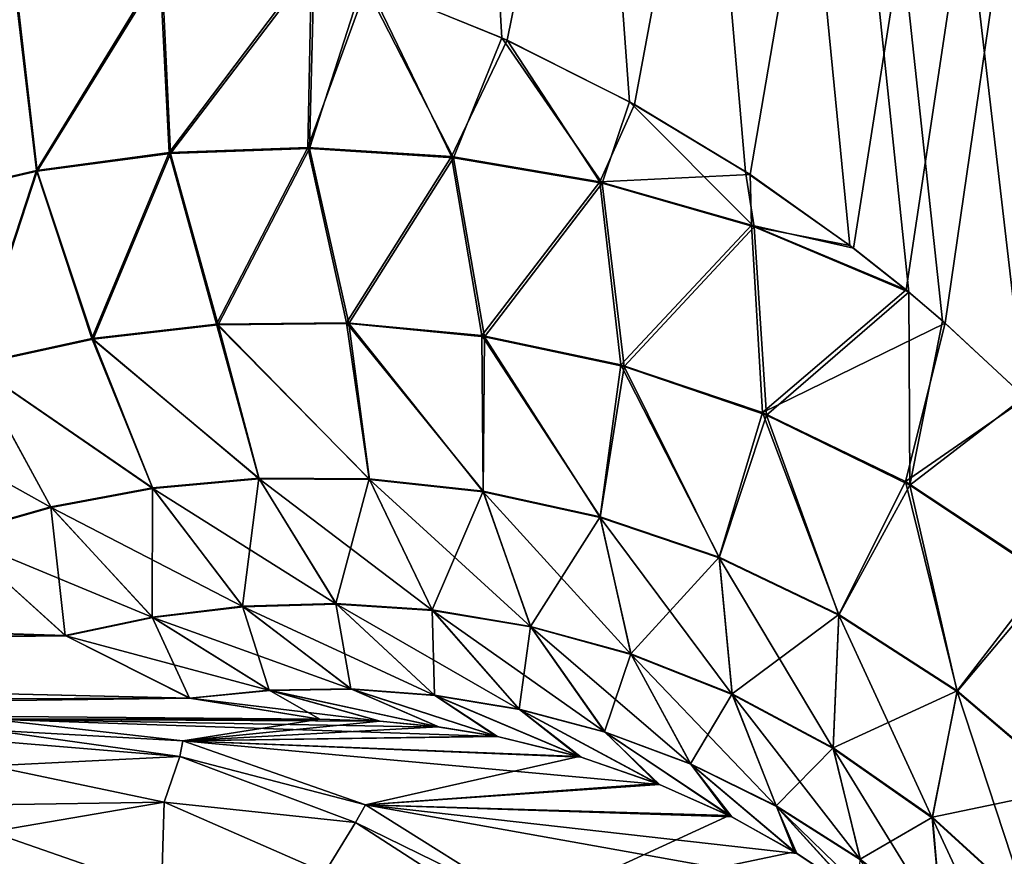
# Model space of a CAD drawing. Header units: millimetres. Extents: x -272 to -228, y -64 to 39.
# Tile 91 of 245: x -261.896 to -261.325, y -4.079 to -3.595. Entities that reach past the tile are written whole.
import ezdxf

# ---------------------------------------------------------------- set-up
doc = ezdxf.new("R2010")
doc.units = ezdxf.units.MM
doc.header["$LTSCALE"] = 26.699852
for name, color, linetype in [('104', 7, 'CONTINUOUS'), ('133', 7, 'CONTINUOUS'), ('134', 7, 'CONTINUOUS'), ('146', 7, 'CONTINUOUS'), ('148', 7, 'CONTINUOUS'), ('149', 7, 'CONTINUOUS'), ('150', 7, 'CONTINUOUS'), ('152', 7, 'CONTINUOUS'), ('186', 7, 'CONTINUOUS'), ('198', 7, 'CONTINUOUS'), ('202', 7, 'CONTINUOUS')]:
    doc.layers.add(name, color=color, linetype=linetype)

msp = doc.modelspace()

# ---------------------------------------------------------------- linework, layer by layer
at = {"layer": '104', "color": 31, "linetype": 'Continuous', "true_color": 0xffba99}
for points in [[(-261.72171, -4, 12.41651), (-262.73047, -4, 11.37996), (-261.91226, -4, 1.5), (-261.72171, -4, 12.41651)], [(-261.72171, -4, -12.41651), (-261.91226, -4, -1.5), (-262.72758, -4, -11.38319), (-261.72171, -4, -12.41651)]]:
    msp.add_3dface(points, dxfattribs=at)
at = {"layer": '133', "color": 31, "linetype": 'Continuous', "true_color": 0xffba99}
for points in [[(-261.04259, -4.30243, 13.65524), (-261.03915, -4.31875, 13.65765), (-261.89557, 1.18245, 13.04881), (-261.04259, -4.30243, 13.65524)], [(-261.89557, 1.18245, 13.04881), (-261.03915, -4.31875, 13.65765), (-260.64083, 1.18245, 14.09074), (-261.89557, 1.18245, 13.04881)], [(-261.06255, -4.22642, 13.64078), (-261.04259, -4.30243, 13.65524), (-261.89557, 1.18245, 13.04881), (-261.06255, -4.22642, 13.64078)], [(-261.09423, -4.13847, 13.61701), (-261.06255, -4.22642, 13.64078), (-261.89557, 1.18245, 13.04881), (-261.09423, -4.13847, 13.61701)], [(-261.1325, -4.05709, 13.58757), (-261.09423, -4.13847, 13.61701), (-261.89557, 1.18245, 13.04881), (-261.1325, -4.05709, 13.58757)], [(-261.17809, -3.9795, 13.55185), (-261.1325, -4.05709, 13.58757), (-261.89557, 1.18245, 13.04881), (-261.17809, -3.9795, 13.55185)], [(-261.23641, -3.89905, 13.50536), (-261.17809, -3.9795, 13.55185), (-261.89557, 1.18245, 13.04881), (-261.23641, -3.89905, 13.50536)], [(-261.31365, -3.81328, 13.44267), (-261.23641, -3.89905, 13.50536), (-261.89557, 1.18245, 13.04881), (-261.31365, -3.81328, 13.44267)], [(-261.36101, -3.76934, 13.40368), (-261.31365, -3.81328, 13.44267), (-261.89557, 1.18245, 13.04881), (-261.36101, -3.76934, 13.40368)], [(-261.38054, -3.75268, 13.38749), (-261.36101, -3.76934, 13.40368), (-261.89557, 1.18245, 13.04881), (-261.38054, -3.75268, 13.38749)], [(-261.41472, -3.72562, 13.35897), (-261.38054, -3.75268, 13.38749), (-261.89557, 1.18245, 13.04881), (-261.41472, -3.72562, 13.35897)], [(-261.47511, -3.68292, 13.30812), (-261.41472, -3.72562, 13.35897), (-261.89557, 1.18245, 13.04881), (-261.47511, -3.68292, 13.30812)], [(-261.54233, -3.64249, 13.2508), (-261.47511, -3.68292, 13.30812), (-261.89557, 1.18245, 13.04881), (-261.54233, -3.64249, 13.2508)], [(-261.61629, -3.60542, 13.18687), (-261.54233, -3.64249, 13.2508), (-261.89557, 1.18245, 13.04881), (-261.61629, -3.60542, 13.18687)], [(-261.69668, -3.57275, 13.11638), (-261.61629, -3.60542, 13.18687), (-261.89557, 1.18245, 13.04881), (-261.69668, -3.57275, 13.11638)]]:
    msp.add_3dface(points, dxfattribs=at)
at = {"layer": '134', "color": 31, "linetype": 'Continuous', "true_color": 0xffba99}
for points in [[(-261.69392, -3.57375, -13.11882), (-260.64083, 1.18245, -14.09074), (-261.6133, -3.60679, -13.18947), (-261.69392, -3.57375, -13.11882)], [(-261.6133, -3.60679, -13.18947), (-260.64083, 1.18245, -14.09074), (-261.53942, -3.6441, -13.25329), (-261.6133, -3.60679, -13.18947)], [(-261.53942, -3.6441, -13.25329), (-260.64083, 1.18245, -14.09074), (-261.47255, -3.6846, -13.31029), (-261.53942, -3.6441, -13.25329)], [(-261.47255, -3.6846, -13.31029), (-260.64083, 1.18245, -14.09074), (-261.41268, -3.72718, -13.36068), (-261.47255, -3.6846, -13.31029)], [(-261.41268, -3.72718, -13.36068), (-260.64083, 1.18245, -14.09074), (-261.38219, -3.7513, -13.38611), (-261.41268, -3.72718, -13.36068)], [(-261.38219, -3.7513, -13.38611), (-260.64083, 1.18245, -14.09074), (-261.35954, -3.77062, -13.40489), (-261.38219, -3.7513, -13.38611)], [(-261.35954, -3.77062, -13.40489), (-260.64083, 1.18245, -14.09074), (-261.31278, -3.81414, -13.44339), (-261.35954, -3.77062, -13.40489)]]:
    msp.add_3dface(points, dxfattribs=at)
at = {"layer": '146', "color": 31, "linetype": 'Continuous', "true_color": 0xffba99}
for points in [[(-261.86882, -3.95175, 12.57234), (-261.93352, -3.89344, 12.64088), (-262.93554, -3.91754, 11.56327), (-261.86882, -3.95175, 12.57234)], [(-262.87162, -3.96277, 11.50613), (-261.86882, -3.95175, 12.57234), (-262.93554, -3.91754, 11.56327), (-262.87162, -3.96277, 11.50613)], [(-261.79688, -3.98786, 12.49614), (-261.86882, -3.95175, 12.57234), (-262.87162, -3.96277, 11.50613), (-261.79688, -3.98786, 12.49614)], [(-262.8024, -3.9906, 11.44425), (-261.79688, -3.98786, 12.49614), (-262.87162, -3.96277, 11.50613), (-262.8024, -3.9906, 11.44425)], [(-262.73047, -4, 11.37996), (-261.79688, -3.98786, 12.49614), (-262.8024, -3.9906, 11.44425), (-262.73047, -4, 11.37996)], [(-262.73047, -4, 11.37996), (-261.72171, -4, 12.41651), (-261.79688, -3.98786, 12.49614), (-262.73047, -4, 11.37996)]]:
    msp.add_3dface(points, dxfattribs=at)
at = {"layer": '148', "color": 31, "linetype": 'Continuous', "true_color": 0xffba99}
for points in [[(-261.86916, -3.95151, -12.5727), (-262.9326, -3.91754, -11.56656), (-261.93382, -3.8931, -12.6412), (-261.86916, -3.95151, -12.5727)], [(-262.8687, -3.96277, -11.5094), (-262.9326, -3.91754, -11.56656), (-261.86916, -3.95151, -12.5727), (-262.8687, -3.96277, -11.5094)], [(-261.79725, -3.98774, -12.49653), (-262.8687, -3.96277, -11.5094), (-261.86916, -3.95151, -12.5727), (-261.79725, -3.98774, -12.49653)], [(-262.79949, -3.9906, -11.44751), (-262.8687, -3.96277, -11.5094), (-261.79725, -3.98774, -12.49653), (-262.79949, -3.9906, -11.44751)], [(-261.72171, -4, -12.41651), (-262.79949, -3.9906, -11.44751), (-261.79725, -3.98774, -12.49653), (-261.72171, -4, -12.41651)], [(-261.72171, -4, -12.41651), (-262.72758, -4, -11.38319), (-262.79949, -3.9906, -11.44751), (-261.72171, -4, -12.41651)]]:
    msp.add_3dface(points, dxfattribs=at)
at = {"layer": '149', "color": 31, "linetype": 'Continuous', "true_color": 0xffba99}
for points in [[(-261.91226, -4, -1.5), (-261.72171, -4, -12.41651), (-261.6868, -4.00114, -12.48162), (-261.91226, -4, -1.5)], [(-261.80102, -4.01253, -1.49806), (-261.91226, -4, -1.5), (-261.61887, -4.01, -12.60573), (-261.80102, -4.01253, -1.49806)], [(-261.61887, -4.01, -12.60573), (-261.91226, -4, -1.5), (-261.65249, -4.0045, -12.54463), (-261.61887, -4.01, -12.60573)], [(-261.65249, -4.0045, -12.54463), (-261.91226, -4, -1.5), (-261.6868, -4.00114, -12.48162), (-261.65249, -4.0045, -12.54463)], [(-261.57041, -4.02193, -12.69249), (-261.80102, -4.01253, -1.49806), (-261.61887, -4.01, -12.60573), (-261.57041, -4.02193, -12.69249)], [(-261.69535, -4.04951, -1.49621), (-261.80102, -4.01253, -1.49806), (-261.52497, -4.03771, -12.77253), (-261.69535, -4.04951, -1.49621)], [(-261.52497, -4.03771, -12.77253), (-261.80102, -4.01253, -1.49806), (-261.57041, -4.02193, -12.69249), (-261.52497, -4.03771, -12.77253)], [(-261.48317, -4.05657, -12.84496), (-261.69535, -4.04951, -1.49621), (-261.52497, -4.03771, -12.77253), (-261.48317, -4.05657, -12.84496)], [(-261.60056, -4.10908, -1.49456), (-261.69535, -4.04951, -1.49621), (-261.41171, -4.10027, -12.96616), (-261.60056, -4.10908, -1.49456)], [(-261.41171, -4.10027, -12.96616), (-261.69535, -4.04951, -1.49621), (-261.44541, -4.07767, -12.90941), (-261.41171, -4.10027, -12.96616)], [(-261.44541, -4.07767, -12.90941), (-261.69535, -4.04951, -1.49621), (-261.48317, -4.05657, -12.84496), (-261.44541, -4.07767, -12.90941)]]:
    msp.add_3dface(points, dxfattribs=at)
at = {"layer": '150', "color": 31, "linetype": 'Continuous', "true_color": 0xffba99}
for points in [[(-261.72171, -4, 12.41651), (-261.91226, -4, 1.5), (-261.80102, -4.01253, 1.49806), (-261.72171, -4, 12.41651)], [(-261.72171, -4, 12.41651), (-261.80102, -4.01253, 1.49806), (-261.68705, -4.00112, 12.48115), (-261.72171, -4, 12.41651)], [(-261.68705, -4.00112, 12.48115), (-261.80102, -4.01253, 1.49806), (-261.653, -4.00444, 12.5437), (-261.68705, -4.00112, 12.48115)], [(-261.653, -4.00444, 12.5437), (-261.80102, -4.01253, 1.49806), (-261.61966, -4.00985, 12.60431), (-261.653, -4.00444, 12.5437)], [(-261.61966, -4.00985, 12.60431), (-261.80102, -4.01253, 1.49806), (-261.57158, -4.02158, 12.69042), (-261.61966, -4.00985, 12.60431)], [(-261.80102, -4.01253, 1.49806), (-261.69535, -4.04951, 1.49621), (-261.57158, -4.02158, 12.69042), (-261.80102, -4.01253, 1.49806)], [(-261.57158, -4.02158, 12.69042), (-261.69535, -4.04951, 1.49621), (-261.52638, -4.03715, 12.77005), (-261.57158, -4.02158, 12.69042)], [(-261.52638, -4.03715, 12.77005), (-261.69535, -4.04951, 1.49621), (-261.48464, -4.05583, 12.84242), (-261.52638, -4.03715, 12.77005)], [(-261.69535, -4.04951, 1.49621), (-261.60056, -4.10908, 1.49456), (-261.48464, -4.05583, 12.84242), (-261.69535, -4.04951, 1.49621)], [(-261.48464, -4.05583, 12.84242), (-261.60056, -4.10908, 1.49456), (-261.44677, -4.07684, 12.9071), (-261.48464, -4.05583, 12.84242)], [(-261.44677, -4.07684, 12.9071), (-261.60056, -4.10908, 1.49456), (-261.41284, -4.09945, 12.96428), (-261.44677, -4.07684, 12.9071)]]:
    msp.add_3dface(points, dxfattribs=at)
at = {"layer": '152', "color": 31, "linetype": 'Continuous', "true_color": 0xffba99}
for points in [[(-261.72492, -3.56305, 13.09137), (-261.81321, -3.56569, 13.01068), (-261.80823, -3.67234, 12.98877), (-261.72492, -3.56305, 13.09137)], [(-261.72777, -3.66943, 13.07069), (-261.72492, -3.56305, 13.09137), (-261.80823, -3.67234, 12.98877), (-261.72777, -3.66943, 13.07069)], [(-261.69668, -3.57275, 13.11638), (-261.72492, -3.56305, 13.09137), (-261.72777, -3.66943, 13.07069), (-261.69668, -3.57275, 13.11638)], [(-261.81321, -3.56569, 13.01068), (-261.89755, -3.57643, 12.93025), (-261.8854, -3.68266, 12.90652), (-261.81321, -3.56569, 13.01068)], [(-261.80823, -3.67234, 12.98877), (-261.81321, -3.56569, 13.01068), (-261.8854, -3.68266, 12.90652), (-261.80823, -3.67234, 12.98877)], [(-261.64431, -3.67482, 13.15194), (-261.69668, -3.57275, 13.11638), (-261.72777, -3.66943, 13.07069), (-261.64431, -3.67482, 13.15194)], [(-261.61629, -3.60542, 13.18687), (-261.69668, -3.57275, 13.11638), (-261.64431, -3.67482, 13.15194), (-261.61629, -3.60542, 13.18687)], [(-261.8854, -3.68266, 12.90652), (-261.89755, -3.57643, 12.93025), (-261.95906, -3.69963, 12.82419), (-261.8854, -3.68266, 12.90652)], [(-261.55826, -3.68956, 13.23211), (-261.61629, -3.60542, 13.18687), (-261.64431, -3.67482, 13.15194), (-261.55826, -3.68956, 13.23211)], [(-261.54233, -3.64249, 13.2508), (-261.61629, -3.60542, 13.18687), (-261.55826, -3.68956, 13.23211), (-261.54233, -3.64249, 13.2508)], [(-261.47023, -3.71487, 13.3107), (-261.54233, -3.64249, 13.2508), (-261.55826, -3.68956, 13.23211), (-261.47023, -3.71487, 13.3107)], [(-261.47511, -3.68292, 13.30812), (-261.54233, -3.64249, 13.2508), (-261.47023, -3.71487, 13.3107), (-261.47511, -3.68292, 13.30812)], [(-261.80823, -3.67234, 12.98877), (-261.8854, -3.68266, 12.90652), (-261.85309, -3.77994, 12.8722), (-261.80823, -3.67234, 12.98877)], [(-261.78055, -3.77168, 12.95886), (-261.80823, -3.67234, 12.98877), (-261.85309, -3.77994, 12.8722), (-261.78055, -3.77168, 12.95886)], [(-261.72777, -3.66943, 13.07069), (-261.80823, -3.67234, 12.98877), (-261.78055, -3.77168, 12.95886), (-261.72777, -3.66943, 13.07069)], [(-261.70484, -3.77089, 13.04491), (-261.72777, -3.66943, 13.07069), (-261.78055, -3.77168, 12.95886), (-261.70484, -3.77089, 13.04491)], [(-261.64431, -3.67482, 13.15194), (-261.72777, -3.66943, 13.07069), (-261.70484, -3.77089, 13.04491), (-261.64431, -3.67482, 13.15194)], [(-261.62632, -3.77852, 13.12994), (-261.64431, -3.67482, 13.15194), (-261.70484, -3.77089, 13.04491), (-261.62632, -3.77852, 13.12994)], [(-261.55826, -3.68956, 13.23211), (-261.64431, -3.67482, 13.15194), (-261.62632, -3.77852, 13.12994), (-261.55826, -3.68956, 13.23211)], [(-261.8854, -3.68266, 12.90652), (-261.95906, -3.69963, 12.82419), (-261.92225, -3.79487, 12.78527), (-261.8854, -3.68266, 12.90652)], [(-261.85309, -3.77994, 12.8722), (-261.8854, -3.68266, 12.90652), (-261.92225, -3.79487, 12.78527), (-261.85309, -3.77994, 12.8722)], [(-261.41472, -3.72562, 13.35897), (-261.47511, -3.68292, 13.30812), (-261.47023, -3.71487, 13.3107), (-261.41472, -3.72562, 13.35897)], [(-261.54545, -3.79572, 13.21343), (-261.55826, -3.68956, 13.23211), (-261.62632, -3.77852, 13.12994), (-261.54545, -3.79572, 13.21343)], [(-261.47023, -3.71487, 13.3107), (-261.55826, -3.68956, 13.23211), (-261.54545, -3.79572, 13.21343), (-261.47023, -3.71487, 13.3107)], [(-261.46296, -3.82384, 13.2947), (-261.47023, -3.71487, 13.3107), (-261.54545, -3.79572, 13.21343), (-261.46296, -3.82384, 13.2947)], [(-261.38054, -3.75268, 13.38749), (-261.41472, -3.72562, 13.35897), (-261.47023, -3.71487, 13.3107), (-261.38054, -3.75268, 13.38749)], [(-261.38054, -3.75268, 13.38749), (-261.47023, -3.71487, 13.3107), (-261.46296, -3.82384, 13.2947), (-261.38054, -3.75268, 13.38749)], [(-261.37993, -3.86442, 13.37284), (-261.38054, -3.75268, 13.38749), (-261.46296, -3.82384, 13.2947), (-261.37993, -3.86442, 13.37284)], [(-261.36101, -3.76934, 13.40368), (-261.38054, -3.75268, 13.38749), (-261.37993, -3.86442, 13.37284), (-261.36101, -3.76934, 13.40368)], [(-261.31365, -3.81328, 13.44267), (-261.36101, -3.76934, 13.40368), (-261.37993, -3.86442, 13.37284), (-261.31365, -3.81328, 13.44267)], [(-261.78055, -3.77168, 12.95886), (-261.85309, -3.77994, 12.8722), (-261.75688, -3.86076, 12.89198), (-261.78055, -3.77168, 12.95886)], [(-261.70484, -3.77089, 13.04491), (-261.78055, -3.77168, 12.95886), (-261.69302, -3.8612, 12.97461), (-261.70484, -3.77089, 13.04491)], [(-261.69302, -3.8612, 12.97461), (-261.78055, -3.77168, 12.95886), (-261.75688, -3.86076, 12.89198), (-261.69302, -3.8612, 12.97461)], [(-261.62632, -3.77852, 13.12994), (-261.70484, -3.77089, 13.04491), (-261.62706, -3.8684, 13.05612), (-261.62632, -3.77852, 13.12994)], [(-261.62706, -3.8684, 13.05612), (-261.70484, -3.77089, 13.04491), (-261.69302, -3.8612, 12.97461), (-261.62706, -3.8684, 13.05612)], [(-261.85309, -3.77994, 12.8722), (-261.92225, -3.79487, 12.78527), (-261.81837, -3.86637, 12.80861), (-261.85309, -3.77994, 12.8722)], [(-261.75688, -3.86076, 12.89198), (-261.85309, -3.77994, 12.8722), (-261.81837, -3.86637, 12.80861), (-261.75688, -3.86076, 12.89198)], [(-261.55937, -3.8832, 13.13604), (-261.62632, -3.77852, 13.12994), (-261.62706, -3.8684, 13.05612), (-261.55937, -3.8832, 13.13604)], [(-261.54545, -3.79572, 13.21343), (-261.62632, -3.77852, 13.12994), (-261.55937, -3.8832, 13.13604), (-261.54545, -3.79572, 13.21343)], [(-261.92225, -3.79487, 12.78527), (-261.98782, -3.8158, 12.6984), (-261.87731, -3.87743, 12.72481), (-261.92225, -3.79487, 12.78527)], [(-261.81837, -3.86637, 12.80861), (-261.92225, -3.79487, 12.78527), (-261.87731, -3.87743, 12.72481), (-261.81837, -3.86637, 12.80861)], [(-261.49048, -3.9066, 13.21378), (-261.54545, -3.79572, 13.21343), (-261.55937, -3.8832, 13.13604), (-261.49048, -3.9066, 13.21378)], [(-261.46296, -3.82384, 13.2947), (-261.54545, -3.79572, 13.21343), (-261.49048, -3.9066, 13.21378), (-261.46296, -3.82384, 13.2947)], [(-261.29797, -3.91917, 13.44661), (-261.31365, -3.81328, 13.44267), (-261.37993, -3.86442, 13.37284), (-261.29797, -3.91917, 13.44661)], [(-261.98782, -3.8158, 12.6984), (-261.93352, -3.89344, 12.64088), (-261.87731, -3.87743, 12.72481), (-261.98782, -3.8158, 12.6984)], [(-261.4212, -3.93974, 13.28856), (-261.46296, -3.82384, 13.2947), (-261.49048, -3.9066, 13.21378), (-261.4212, -3.93974, 13.28856)], [(-261.37993, -3.86442, 13.37284), (-261.46296, -3.82384, 13.2947), (-261.4212, -3.93974, 13.28856), (-261.37993, -3.86442, 13.37284)], [(-261.81837, -3.86637, 12.80861), (-261.87731, -3.87743, 12.72481), (-261.76623, -3.93482, 12.73876), (-261.81837, -3.86637, 12.80861)], [(-261.75688, -3.86076, 12.89198), (-261.81837, -3.86637, 12.80861), (-261.71217, -3.93332, 12.82113), (-261.75688, -3.86076, 12.89198)], [(-261.81837, -3.86637, 12.80861), (-261.76623, -3.93482, 12.73876), (-261.71217, -3.93332, 12.82113), (-261.81837, -3.86637, 12.80861)], [(-261.69302, -3.8612, 12.97461), (-261.75688, -3.86076, 12.89198), (-261.65651, -3.93706, 12.90252), (-261.69302, -3.8612, 12.97461)], [(-261.75688, -3.86076, 12.89198), (-261.71217, -3.93332, 12.82113), (-261.65651, -3.93706, 12.90252), (-261.75688, -3.86076, 12.89198)], [(-261.62706, -3.8684, 13.05612), (-261.69302, -3.8612, 12.97461), (-261.59949, -3.94657, 12.98255), (-261.62706, -3.8684, 13.05612)], [(-261.69302, -3.8612, 12.97461), (-261.65651, -3.93706, 12.90252), (-261.59949, -3.94657, 12.98255), (-261.69302, -3.8612, 12.97461)], [(-261.35267, -3.98387, 13.35935), (-261.37993, -3.86442, 13.37284), (-261.4212, -3.93974, 13.28856), (-261.35267, -3.98387, 13.35935)], [(-261.29797, -3.91917, 13.44661), (-261.37993, -3.86442, 13.37284), (-261.35267, -3.98387, 13.35935), (-261.29797, -3.91917, 13.44661)], [(-261.55937, -3.8832, 13.13604), (-261.62706, -3.8684, 13.05612), (-261.54145, -3.96252, 13.06073), (-261.55937, -3.8832, 13.13604)], [(-261.62706, -3.8684, 13.05612), (-261.59949, -3.94657, 12.98255), (-261.54145, -3.96252, 13.06073), (-261.62706, -3.8684, 13.05612)], [(-261.87731, -3.87743, 12.72481), (-261.93352, -3.89344, 12.64088), (-261.81849, -3.94109, 12.65572), (-261.87731, -3.87743, 12.72481)], [(-261.87731, -3.87743, 12.72481), (-261.81849, -3.94109, 12.65572), (-261.76623, -3.93482, 12.73876), (-261.87731, -3.87743, 12.72481)], [(-261.49048, -3.9066, 13.21378), (-261.55937, -3.8832, 13.13604), (-261.48285, -3.98567, 13.13648), (-261.49048, -3.9066, 13.21378)], [(-261.55937, -3.8832, 13.13604), (-261.54145, -3.96252, 13.06073), (-261.48285, -3.98567, 13.13648), (-261.55937, -3.8832, 13.13604)], [(-261.93352, -3.89344, 12.64088), (-261.86882, -3.95175, 12.57234), (-261.81849, -3.94109, 12.65572), (-261.93352, -3.89344, 12.64088)], [(-261.4212, -3.93974, 13.28856), (-261.49048, -3.9066, 13.21378), (-261.42438, -4.01687, 13.20902), (-261.4212, -3.93974, 13.28856)], [(-261.49048, -3.9066, 13.21378), (-261.48285, -3.98567, 13.13648), (-261.42438, -4.01687, 13.20902), (-261.49048, -3.9066, 13.21378)], [(-261.28657, -4.04026, 13.42476), (-261.29797, -3.91917, 13.44661), (-261.35267, -3.98387, 13.35935), (-261.28657, -4.04026, 13.42476)], [(-261.81849, -3.94109, 12.65572), (-261.70334, -3.98263, 12.66101), (-261.76623, -3.93482, 12.73876), (-261.81849, -3.94109, 12.65572)], [(-261.76623, -3.93482, 12.73876), (-261.65509, -3.98625, 12.74223), (-261.71217, -3.93332, 12.82113), (-261.76623, -3.93482, 12.73876)], [(-261.70334, -3.98263, 12.66101), (-261.65509, -3.98625, 12.74223), (-261.76623, -3.93482, 12.73876), (-261.70334, -3.98263, 12.66101)], [(-261.65509, -3.98625, 12.74223), (-261.60608, -3.99442, 12.82221), (-261.71217, -3.93332, 12.82113), (-261.65509, -3.98625, 12.74223)], [(-261.71217, -3.93332, 12.82113), (-261.60608, -3.99442, 12.82221), (-261.65651, -3.93706, 12.90252), (-261.71217, -3.93332, 12.82113)], [(-261.60608, -3.99442, 12.82221), (-261.55656, -4.00753, 12.90054), (-261.65651, -3.93706, 12.90252), (-261.60608, -3.99442, 12.82221)], [(-261.65651, -3.93706, 12.90252), (-261.55656, -4.00753, 12.90054), (-261.59949, -3.94657, 12.98255), (-261.65651, -3.93706, 12.90252)], [(-261.4212, -3.93974, 13.28856), (-261.42438, -4.01687, 13.20902), (-261.36699, -4.05706, 13.27736), (-261.4212, -3.93974, 13.28856)], [(-261.35267, -3.98387, 13.35935), (-261.4212, -3.93974, 13.28856), (-261.36699, -4.05706, 13.27736), (-261.35267, -3.98387, 13.35935)], [(-261.86882, -3.95175, 12.57234), (-261.75066, -3.98326, 12.57888), (-261.81849, -3.94109, 12.65572), (-261.86882, -3.95175, 12.57234)], [(-261.75066, -3.98326, 12.57888), (-261.70334, -3.98263, 12.66101), (-261.81849, -3.94109, 12.65572), (-261.75066, -3.98326, 12.57888)], [(-261.86882, -3.95175, 12.57234), (-261.79688, -3.98786, 12.49614), (-261.75066, -3.98326, 12.57888), (-261.86882, -3.95175, 12.57234)], [(-261.55656, -4.00753, 12.90054), (-261.50683, -4.02604, 12.97676), (-261.59949, -3.94657, 12.98255), (-261.55656, -4.00753, 12.90054)], [(-261.59949, -3.94657, 12.98255), (-261.50683, -4.02604, 12.97676), (-261.54145, -3.96252, 13.06073), (-261.59949, -3.94657, 12.98255)], [(-261.50683, -4.02604, 12.97676), (-261.45733, -4.05045, 13.05025), (-261.54145, -3.96252, 13.06073), (-261.50683, -4.02604, 12.97676)], [(-261.54145, -3.96252, 13.06073), (-261.45733, -4.05045, 13.05025), (-261.48285, -3.98567, 13.13648), (-261.54145, -3.96252, 13.06073)], [(-261.79688, -3.98786, 12.49614), (-261.68705, -4.00112, 12.48115), (-261.75066, -3.98326, 12.57888), (-261.79688, -3.98786, 12.49614)], [(-261.75066, -3.98326, 12.57888), (-261.653, -4.00444, 12.5437), (-261.70334, -3.98263, 12.66101), (-261.75066, -3.98326, 12.57888)], [(-261.68705, -4.00112, 12.48115), (-261.653, -4.00444, 12.5437), (-261.75066, -3.98326, 12.57888), (-261.68705, -4.00112, 12.48115)], [(-261.653, -4.00444, 12.5437), (-261.61966, -4.00985, 12.60431), (-261.70334, -3.98263, 12.66101), (-261.653, -4.00444, 12.5437)], [(-261.70334, -3.98263, 12.66101), (-261.61966, -4.00985, 12.60431), (-261.65509, -3.98625, 12.74223), (-261.70334, -3.98263, 12.66101)], [(-261.45733, -4.05045, 13.05025), (-261.40862, -4.08134, 13.12026), (-261.48285, -3.98567, 13.13648), (-261.45733, -4.05045, 13.05025)], [(-261.48285, -3.98567, 13.13648), (-261.40862, -4.08134, 13.12026), (-261.42438, -4.01687, 13.20902), (-261.48285, -3.98567, 13.13648)], [(-261.35267, -3.98387, 13.35935), (-261.36699, -4.05706, 13.27736), (-261.31204, -4.10719, 13.34017), (-261.35267, -3.98387, 13.35935)], [(-261.28657, -4.04026, 13.42476), (-261.35267, -3.98387, 13.35935), (-261.31204, -4.10719, 13.34017), (-261.28657, -4.04026, 13.42476)], [(-261.79688, -3.98786, 12.49614), (-261.72171, -4, 12.41651), (-261.68705, -4.00112, 12.48115), (-261.79688, -3.98786, 12.49614)], [(-261.61966, -4.00985, 12.60431), (-261.57158, -4.02158, 12.69042), (-261.65509, -3.98625, 12.74223), (-261.61966, -4.00985, 12.60431)], [(-261.65509, -3.98625, 12.74223), (-261.57158, -4.02158, 12.69042), (-261.60608, -3.99442, 12.82221), (-261.65509, -3.98625, 12.74223)], [(-261.57158, -4.02158, 12.69042), (-261.52638, -4.03715, 12.77005), (-261.60608, -3.99442, 12.82221), (-261.57158, -4.02158, 12.69042)], [(-261.60608, -3.99442, 12.82221), (-261.52638, -4.03715, 12.77005), (-261.55656, -4.00753, 12.90054), (-261.60608, -3.99442, 12.82221)], [(-261.52638, -4.03715, 12.77005), (-261.48464, -4.05583, 12.84242), (-261.55656, -4.00753, 12.90054), (-261.52638, -4.03715, 12.77005)], [(-261.55656, -4.00753, 12.90054), (-261.48464, -4.05583, 12.84242), (-261.50683, -4.02604, 12.97676), (-261.55656, -4.00753, 12.90054)], [(-261.40862, -4.08134, 13.12026), (-261.36147, -4.11933, 13.18583), (-261.42438, -4.01687, 13.20902), (-261.40862, -4.08134, 13.12026)], [(-261.42438, -4.01687, 13.20902), (-261.36147, -4.11933, 13.18583), (-261.36699, -4.05706, 13.27736), (-261.42438, -4.01687, 13.20902)], [(-261.48464, -4.05583, 12.84242), (-261.44677, -4.07684, 12.9071), (-261.50683, -4.02604, 12.97676), (-261.48464, -4.05583, 12.84242)], [(-261.50683, -4.02604, 12.97676), (-261.44677, -4.07684, 12.9071), (-261.45733, -4.05045, 13.05025), (-261.50683, -4.02604, 12.97676)], [(-261.44677, -4.07684, 12.9071), (-261.41284, -4.09945, 12.96428), (-261.45733, -4.05045, 13.05025), (-261.44677, -4.07684, 12.9071)], [(-261.41284, -4.09945, 12.96428), (-261.38281, -4.12298, 13.01424), (-261.45733, -4.05045, 13.05025), (-261.41284, -4.09945, 12.96428)], [(-261.45733, -4.05045, 13.05025), (-261.38281, -4.12298, 13.01424), (-261.40862, -4.08134, 13.12026), (-261.45733, -4.05045, 13.05025)], [(-261.36147, -4.11933, 13.18583), (-261.31695, -4.16497, 13.24572), (-261.36699, -4.05706, 13.27736), (-261.36147, -4.11933, 13.18583)], [(-261.36699, -4.05706, 13.27736), (-261.31695, -4.16497, 13.24572), (-261.31204, -4.10719, 13.34017), (-261.36699, -4.05706, 13.27736)]]:
    msp.add_3dface(points, dxfattribs=at)
at = {"layer": '186', "color": 31, "linetype": 'Continuous', "true_color": 0xffba99}
for points in [[(-261.72658, -3.56251, -13.0899), (-261.8089, -3.67187, -12.98829), (-261.81447, -3.56525, -13.00955), (-261.72658, -3.56251, -13.0899)], [(-261.72658, -3.56251, -13.0899), (-261.72864, -3.6689, -13.07), (-261.8089, -3.67187, -12.98829), (-261.72658, -3.56251, -13.0899)], [(-261.72658, -3.56251, -13.0899), (-261.69392, -3.57375, -13.11882), (-261.72864, -3.6689, -13.07), (-261.72658, -3.56251, -13.0899)], [(-261.81447, -3.56525, -13.00955), (-261.88589, -3.68221, -12.90625), (-261.89839, -3.57603, -12.92953), (-261.81447, -3.56525, -13.00955)], [(-261.8089, -3.67187, -12.98829), (-261.88589, -3.68221, -12.90625), (-261.81447, -3.56525, -13.00955), (-261.8089, -3.67187, -12.98829)], [(-261.69392, -3.57375, -13.11882), (-261.64539, -3.67417, -13.15104), (-261.72864, -3.6689, -13.07), (-261.69392, -3.57375, -13.11882)], [(-261.69392, -3.57375, -13.11882), (-261.6133, -3.60679, -13.18947), (-261.64539, -3.67417, -13.15104), (-261.69392, -3.57375, -13.11882)], [(-261.88589, -3.68221, -12.90625), (-261.95938, -3.69918, -12.82415), (-261.89839, -3.57603, -12.92953), (-261.88589, -3.68221, -12.90625)], [(-261.6133, -3.60679, -13.18947), (-261.55955, -3.68873, -13.23102), (-261.64539, -3.67417, -13.15104), (-261.6133, -3.60679, -13.18947)], [(-261.6133, -3.60679, -13.18947), (-261.53942, -3.6441, -13.25329), (-261.55955, -3.68873, -13.23102), (-261.6133, -3.60679, -13.18947)], [(-261.53942, -3.6441, -13.25329), (-261.47255, -3.6846, -13.31029), (-261.55955, -3.68873, -13.23102), (-261.53942, -3.6441, -13.25329)], [(-261.8089, -3.67187, -12.98829), (-261.85385, -3.77957, -12.87173), (-261.88589, -3.68221, -12.90625), (-261.8089, -3.67187, -12.98829)], [(-261.78159, -3.77126, -12.95803), (-261.85385, -3.77957, -12.87173), (-261.8089, -3.67187, -12.98829), (-261.78159, -3.77126, -12.95803)], [(-261.72864, -3.6689, -13.07), (-261.78159, -3.77126, -12.95803), (-261.8089, -3.67187, -12.98829), (-261.72864, -3.6689, -13.07)], [(-261.7062, -3.77035, -13.04374), (-261.78159, -3.77126, -12.95803), (-261.72864, -3.6689, -13.07), (-261.7062, -3.77035, -13.04374)], [(-261.64539, -3.67417, -13.15104), (-261.7062, -3.77035, -13.04374), (-261.72864, -3.6689, -13.07), (-261.64539, -3.67417, -13.15104)], [(-261.628, -3.77778, -13.12844), (-261.7062, -3.77035, -13.04374), (-261.64539, -3.67417, -13.15104), (-261.628, -3.77778, -13.12844)], [(-261.55955, -3.68873, -13.23102), (-261.628, -3.77778, -13.12844), (-261.64539, -3.67417, -13.15104), (-261.55955, -3.68873, -13.23102)], [(-261.88589, -3.68221, -12.90625), (-261.92273, -3.7945, -12.78516), (-261.95938, -3.69918, -12.82415), (-261.88589, -3.68221, -12.90625)], [(-261.85385, -3.77957, -12.87173), (-261.92273, -3.7945, -12.78516), (-261.88589, -3.68221, -12.90625), (-261.85385, -3.77957, -12.87173)], [(-261.54746, -3.79468, -13.21162), (-261.628, -3.77778, -13.12844), (-261.55955, -3.68873, -13.23102), (-261.54746, -3.79468, -13.21162)], [(-261.47255, -3.6846, -13.31029), (-261.47173, -3.7138, -13.30943), (-261.55955, -3.68873, -13.23102), (-261.47255, -3.6846, -13.31029)], [(-261.47173, -3.7138, -13.30943), (-261.54746, -3.79468, -13.21162), (-261.55955, -3.68873, -13.23102), (-261.47173, -3.7138, -13.30943)], [(-261.47255, -3.6846, -13.31029), (-261.41268, -3.72718, -13.36068), (-261.47173, -3.7138, -13.30943), (-261.47255, -3.6846, -13.31029)], [(-261.4653, -3.82237, -13.29262), (-261.54746, -3.79468, -13.21162), (-261.47173, -3.7138, -13.30943), (-261.4653, -3.82237, -13.29262)], [(-261.41268, -3.72718, -13.36068), (-261.38219, -3.7513, -13.38611), (-261.47173, -3.7138, -13.30943), (-261.41268, -3.72718, -13.36068)], [(-261.38219, -3.7513, -13.38611), (-261.4653, -3.82237, -13.29262), (-261.47173, -3.7138, -13.30943), (-261.38219, -3.7513, -13.38611)], [(-261.38219, -3.7513, -13.38611), (-261.35954, -3.77062, -13.40489), (-261.4653, -3.82237, -13.29262), (-261.38219, -3.7513, -13.38611)], [(-261.85385, -3.77957, -12.87173), (-261.78159, -3.77126, -12.95803), (-261.75707, -3.86035, -12.89231), (-261.85385, -3.77957, -12.87173)], [(-261.78159, -3.77126, -12.95803), (-261.7062, -3.77035, -13.04374), (-261.69316, -3.86078, -12.97495), (-261.78159, -3.77126, -12.95803)], [(-261.75707, -3.86035, -12.89231), (-261.78159, -3.77126, -12.95803), (-261.69316, -3.86078, -12.97495), (-261.75707, -3.86035, -12.89231)], [(-261.7062, -3.77035, -13.04374), (-261.628, -3.77778, -13.12844), (-261.62715, -3.86797, -13.05646), (-261.7062, -3.77035, -13.04374)], [(-261.69316, -3.86078, -12.97495), (-261.7062, -3.77035, -13.04374), (-261.62715, -3.86797, -13.05646), (-261.69316, -3.86078, -12.97495)], [(-261.35954, -3.77062, -13.40489), (-261.38256, -3.86239, -13.37056), (-261.4653, -3.82237, -13.29262), (-261.35954, -3.77062, -13.40489)], [(-261.35954, -3.77062, -13.40489), (-261.31278, -3.81414, -13.44339), (-261.38256, -3.86239, -13.37056), (-261.35954, -3.77062, -13.40489)], [(-261.92273, -3.7945, -12.78516), (-261.85385, -3.77957, -12.87173), (-261.8186, -3.86598, -12.80893), (-261.92273, -3.7945, -12.78516)], [(-261.8186, -3.86598, -12.80893), (-261.85385, -3.77957, -12.87173), (-261.75707, -3.86035, -12.89231), (-261.8186, -3.86598, -12.80893)], [(-261.628, -3.77778, -13.12844), (-261.54746, -3.79468, -13.21162), (-261.55941, -3.88277, -13.13639), (-261.628, -3.77778, -13.12844)], [(-261.62715, -3.86797, -13.05646), (-261.628, -3.77778, -13.12844), (-261.55941, -3.88277, -13.13639), (-261.62715, -3.86797, -13.05646)], [(-261.93382, -3.8931, -12.6412), (-261.92273, -3.7945, -12.78516), (-261.87757, -3.87706, -12.72513), (-261.93382, -3.8931, -12.6412)], [(-261.87757, -3.87706, -12.72513), (-261.92273, -3.7945, -12.78516), (-261.8186, -3.86598, -12.80893), (-261.87757, -3.87706, -12.72513)], [(-261.55941, -3.88277, -13.13639), (-261.54746, -3.79468, -13.21162), (-261.49048, -3.90618, -13.21414), (-261.55941, -3.88277, -13.13639)], [(-261.54746, -3.79468, -13.21162), (-261.4653, -3.82237, -13.29262), (-261.49048, -3.90618, -13.21414), (-261.54746, -3.79468, -13.21162)], [(-261.31278, -3.81414, -13.44339), (-261.30081, -3.9164, -13.44421), (-261.38256, -3.86239, -13.37056), (-261.31278, -3.81414, -13.44339)], [(-261.49048, -3.90618, -13.21414), (-261.4653, -3.82237, -13.29262), (-261.42114, -3.93933, -13.28893), (-261.49048, -3.90618, -13.21414)], [(-261.4653, -3.82237, -13.29262), (-261.38256, -3.86239, -13.37056), (-261.42114, -3.93933, -13.28893), (-261.4653, -3.82237, -13.29262)], [(-261.8186, -3.86598, -12.80893), (-261.75707, -3.86035, -12.89231), (-261.76652, -3.93453, -12.73913), (-261.8186, -3.86598, -12.80893)], [(-261.75707, -3.86035, -12.89231), (-261.71243, -3.93301, -12.82151), (-261.76652, -3.93453, -12.73913), (-261.75707, -3.86035, -12.89231)], [(-261.75707, -3.86035, -12.89231), (-261.69316, -3.86078, -12.97495), (-261.71243, -3.93301, -12.82151), (-261.75707, -3.86035, -12.89231)], [(-261.87757, -3.87706, -12.72513), (-261.8186, -3.86598, -12.80893), (-261.81881, -3.94082, -12.65609), (-261.87757, -3.87706, -12.72513)], [(-261.8186, -3.86598, -12.80893), (-261.76652, -3.93453, -12.73913), (-261.81881, -3.94082, -12.65609), (-261.8186, -3.86598, -12.80893)], [(-261.69316, -3.86078, -12.97495), (-261.65673, -3.93672, -12.90291), (-261.71243, -3.93301, -12.82151), (-261.69316, -3.86078, -12.97495)], [(-261.69316, -3.86078, -12.97495), (-261.62715, -3.86797, -13.05646), (-261.65673, -3.93672, -12.90291), (-261.69316, -3.86078, -12.97495)], [(-261.42114, -3.93933, -13.28893), (-261.38256, -3.86239, -13.37056), (-261.35255, -3.98349, -13.35973), (-261.42114, -3.93933, -13.28893)], [(-261.38256, -3.86239, -13.37056), (-261.30081, -3.9164, -13.44421), (-261.35255, -3.98349, -13.35973), (-261.38256, -3.86239, -13.37056)], [(-261.62715, -3.86797, -13.05646), (-261.59967, -3.94622, -12.98294), (-261.65673, -3.93672, -12.90291), (-261.62715, -3.86797, -13.05646)], [(-261.62715, -3.86797, -13.05646), (-261.55941, -3.88277, -13.13639), (-261.59967, -3.94622, -12.98294), (-261.62715, -3.86797, -13.05646)], [(-261.86916, -3.95151, -12.5727), (-261.93382, -3.8931, -12.6412), (-261.87757, -3.87706, -12.72513), (-261.86916, -3.95151, -12.5727)], [(-261.86916, -3.95151, -12.5727), (-261.87757, -3.87706, -12.72513), (-261.81881, -3.94082, -12.65609), (-261.86916, -3.95151, -12.5727)], [(-261.55941, -3.88277, -13.13639), (-261.54158, -3.96216, -13.06114), (-261.59967, -3.94622, -12.98294), (-261.55941, -3.88277, -13.13639)], [(-261.55941, -3.88277, -13.13639), (-261.49048, -3.90618, -13.21414), (-261.54158, -3.96216, -13.06114), (-261.55941, -3.88277, -13.13639)], [(-261.49048, -3.90618, -13.21414), (-261.48293, -3.9853, -13.13689), (-261.54158, -3.96216, -13.06114), (-261.49048, -3.90618, -13.21414)], [(-261.49048, -3.90618, -13.21414), (-261.42114, -3.93933, -13.28893), (-261.48293, -3.9853, -13.13689), (-261.49048, -3.90618, -13.21414)], [(-261.35255, -3.98349, -13.35973), (-261.30081, -3.9164, -13.44421), (-261.28639, -4.03991, -13.42515), (-261.35255, -3.98349, -13.35973)], [(-261.76652, -3.93453, -12.73913), (-261.75102, -3.98311, -12.57928), (-261.81881, -3.94082, -12.65609), (-261.76652, -3.93453, -12.73913)], [(-261.71243, -3.93301, -12.82151), (-261.70368, -3.98245, -12.66142), (-261.76652, -3.93453, -12.73913), (-261.71243, -3.93301, -12.82151)], [(-261.70368, -3.98245, -12.66142), (-261.75102, -3.98311, -12.57928), (-261.76652, -3.93453, -12.73913), (-261.70368, -3.98245, -12.66142)], [(-261.6554, -3.98604, -12.74264), (-261.70368, -3.98245, -12.66142), (-261.71243, -3.93301, -12.82151), (-261.6554, -3.98604, -12.74264)], [(-261.65673, -3.93672, -12.90291), (-261.6554, -3.98604, -12.74264), (-261.71243, -3.93301, -12.82151), (-261.65673, -3.93672, -12.90291)], [(-261.60636, -3.99418, -12.82263), (-261.6554, -3.98604, -12.74264), (-261.65673, -3.93672, -12.90291), (-261.60636, -3.99418, -12.82263)], [(-261.59967, -3.94622, -12.98294), (-261.60636, -3.99418, -12.82263), (-261.65673, -3.93672, -12.90291), (-261.59967, -3.94622, -12.98294)], [(-261.42114, -3.93933, -13.28893), (-261.42441, -4.01651, -13.20945), (-261.48293, -3.9853, -13.13689), (-261.42114, -3.93933, -13.28893)], [(-261.42114, -3.93933, -13.28893), (-261.35255, -3.98349, -13.35973), (-261.42441, -4.01651, -13.20945), (-261.42114, -3.93933, -13.28893)], [(-261.79725, -3.98774, -12.49653), (-261.86916, -3.95151, -12.5727), (-261.81881, -3.94082, -12.65609), (-261.79725, -3.98774, -12.49653)], [(-261.75102, -3.98311, -12.57928), (-261.79725, -3.98774, -12.49653), (-261.81881, -3.94082, -12.65609), (-261.75102, -3.98311, -12.57928)], [(-261.5568, -4.00728, -12.90097), (-261.60636, -3.99418, -12.82263), (-261.59967, -3.94622, -12.98294), (-261.5568, -4.00728, -12.90097)], [(-261.54158, -3.96216, -13.06114), (-261.5568, -4.00728, -12.90097), (-261.59967, -3.94622, -12.98294), (-261.54158, -3.96216, -13.06114)], [(-261.50705, -4.02577, -12.97719), (-261.5568, -4.00728, -12.90097), (-261.54158, -3.96216, -13.06114), (-261.50705, -4.02577, -12.97719)], [(-261.48293, -3.9853, -13.13689), (-261.50705, -4.02577, -12.97719), (-261.54158, -3.96216, -13.06114), (-261.48293, -3.9853, -13.13689)], [(-261.72171, -4, -12.41651), (-261.79725, -3.98774, -12.49653), (-261.75102, -3.98311, -12.57928), (-261.72171, -4, -12.41651)], [(-261.70368, -3.98245, -12.66142), (-261.65249, -4.0045, -12.54463), (-261.75102, -3.98311, -12.57928), (-261.70368, -3.98245, -12.66142)], [(-261.6868, -4.00114, -12.48162), (-261.72171, -4, -12.41651), (-261.75102, -3.98311, -12.57928), (-261.6868, -4.00114, -12.48162)], [(-261.65249, -4.0045, -12.54463), (-261.6868, -4.00114, -12.48162), (-261.75102, -3.98311, -12.57928), (-261.65249, -4.0045, -12.54463)], [(-261.61887, -4.01, -12.60573), (-261.65249, -4.0045, -12.54463), (-261.70368, -3.98245, -12.66142), (-261.61887, -4.01, -12.60573)], [(-261.6554, -3.98604, -12.74264), (-261.61887, -4.01, -12.60573), (-261.70368, -3.98245, -12.66142), (-261.6554, -3.98604, -12.74264)], [(-261.57041, -4.02193, -12.69249), (-261.61887, -4.01, -12.60573), (-261.6554, -3.98604, -12.74264), (-261.57041, -4.02193, -12.69249)], [(-261.60636, -3.99418, -12.82263), (-261.57041, -4.02193, -12.69249), (-261.6554, -3.98604, -12.74264), (-261.60636, -3.99418, -12.82263)], [(-261.4575, -4.05017, -13.05069), (-261.50705, -4.02577, -12.97719), (-261.48293, -3.9853, -13.13689), (-261.4575, -4.05017, -13.05069)], [(-261.42441, -4.01651, -13.20945), (-261.4575, -4.05017, -13.05069), (-261.48293, -3.9853, -13.13689), (-261.42441, -4.01651, -13.20945)], [(-261.35255, -3.98349, -13.35973), (-261.36697, -4.05672, -13.2778), (-261.42441, -4.01651, -13.20945), (-261.35255, -3.98349, -13.35973)], [(-261.35255, -3.98349, -13.35973), (-261.28639, -4.03991, -13.42515), (-261.36697, -4.05672, -13.2778), (-261.35255, -3.98349, -13.35973)], [(-261.52497, -4.03771, -12.77253), (-261.57041, -4.02193, -12.69249), (-261.60636, -3.99418, -12.82263), (-261.52497, -4.03771, -12.77253)], [(-261.5568, -4.00728, -12.90097), (-261.52497, -4.03771, -12.77253), (-261.60636, -3.99418, -12.82263), (-261.5568, -4.00728, -12.90097)], [(-261.48317, -4.05657, -12.84496), (-261.52497, -4.03771, -12.77253), (-261.5568, -4.00728, -12.90097), (-261.48317, -4.05657, -12.84496)], [(-261.50705, -4.02577, -12.97719), (-261.48317, -4.05657, -12.84496), (-261.5568, -4.00728, -12.90097), (-261.50705, -4.02577, -12.97719)], [(-261.40874, -4.08106, -13.12072), (-261.4575, -4.05017, -13.05069), (-261.42441, -4.01651, -13.20945), (-261.40874, -4.08106, -13.12072)], [(-261.36697, -4.05672, -13.2778), (-261.40874, -4.08106, -13.12072), (-261.42441, -4.01651, -13.20945), (-261.36697, -4.05672, -13.2778)], [(-261.44541, -4.07767, -12.90941), (-261.48317, -4.05657, -12.84496), (-261.50705, -4.02577, -12.97719), (-261.44541, -4.07767, -12.90941)], [(-261.4575, -4.05017, -13.05069), (-261.44541, -4.07767, -12.90941), (-261.50705, -4.02577, -12.97719), (-261.4575, -4.05017, -13.05069)], [(-261.28639, -4.03991, -13.42515), (-261.31196, -4.10687, -13.34062), (-261.36697, -4.05672, -13.2778), (-261.28639, -4.03991, -13.42515)], [(-261.41171, -4.10027, -12.96616), (-261.44541, -4.07767, -12.90941), (-261.4575, -4.05017, -13.05069), (-261.41171, -4.10027, -12.96616)], [(-261.40874, -4.08106, -13.12072), (-261.41171, -4.10027, -12.96616), (-261.4575, -4.05017, -13.05069), (-261.40874, -4.08106, -13.12072)], [(-261.36155, -4.11905, -13.18631), (-261.40874, -4.08106, -13.12072), (-261.36697, -4.05672, -13.2778), (-261.36155, -4.11905, -13.18631)], [(-261.31196, -4.10687, -13.34062), (-261.36155, -4.11905, -13.18631), (-261.36697, -4.05672, -13.2778), (-261.31196, -4.10687, -13.34062)]]:
    msp.add_3dface(points, dxfattribs=at)
at = {"layer": '198', "color": 31, "linetype": 'Continuous', "true_color": 0xffba99}
for points in [[(-261.80102, -4.01253, 1.49806), (-261.91226, -4, 1.5), (-261.91226, -4.00637, 1.42045), (-261.80102, -4.01253, 1.49806)], [(-261.80276, -4.02163, 1.40419), (-261.80102, -4.01253, 1.49806), (-261.91226, -4.00637, 1.42045), (-261.80276, -4.02163, 1.40419)], [(-261.80276, -4.02163, 1.40419), (-261.91226, -4.00637, 1.42045), (-261.91226, -4.027, 1.3379), (-261.80276, -4.02163, 1.40419)], [(-261.69535, -4.04951, 1.49621), (-261.80102, -4.01253, 1.49806), (-261.80276, -4.02163, 1.40419), (-261.69535, -4.04951, 1.49621)], [(-261.81193, -4.04803, 1.31116), (-261.80276, -4.02163, 1.40419), (-261.91226, -4.027, 1.3379), (-261.81193, -4.04803, 1.31116)], [(-261.70105, -4.05979, 1.39226), (-261.80276, -4.02163, 1.40419), (-261.81193, -4.04803, 1.31116), (-261.70105, -4.05979, 1.39226)], [(-261.70105, -4.05979, 1.39226), (-261.69535, -4.04951, 1.49621), (-261.80276, -4.02163, 1.40419), (-261.70105, -4.05979, 1.39226)], [(-261.81193, -4.04803, 1.31116), (-261.91226, -4.027, 1.3379), (-261.91226, -4.06512, 1.25326), (-261.81193, -4.04803, 1.31116)], [(-261.81335, -4.09959, 1.21735), (-261.81193, -4.04803, 1.31116), (-261.91226, -4.06512, 1.25326), (-261.81335, -4.09959, 1.21735)], [(-261.7188, -4.08865, 1.29175), (-261.81193, -4.04803, 1.31116), (-261.81335, -4.09959, 1.21735), (-261.7188, -4.08865, 1.29175)], [(-261.7188, -4.08865, 1.29175), (-261.70105, -4.05979, 1.39226), (-261.81193, -4.04803, 1.31116), (-261.7188, -4.08865, 1.29175)], [(-261.60056, -4.10908, 1.49456), (-261.69535, -4.04951, 1.49621), (-261.70105, -4.05979, 1.39226), (-261.60056, -4.10908, 1.49456)], [(-261.60943, -4.11898, 1.38548), (-261.70105, -4.05979, 1.39226), (-261.7188, -4.08865, 1.29175), (-261.60943, -4.11898, 1.38548)], [(-261.60943, -4.11898, 1.38548), (-261.60056, -4.10908, 1.49456), (-261.70105, -4.05979, 1.39226), (-261.60943, -4.11898, 1.38548)], [(-261.81335, -4.09959, 1.21735), (-261.91226, -4.06512, 1.25326), (-261.91226, -4.12692, 1.16711), (-261.81335, -4.09959, 1.21735)]]:
    msp.add_3dface(points, dxfattribs=at)
at = {"layer": '202', "color": 31, "linetype": 'Continuous', "true_color": 0xffba99}
for points in [[(-261.91226, -4, -1.5), (-261.80102, -4.01253, -1.49806), (-261.91226, -4.00636, -1.42046), (-261.91226, -4, -1.5)], [(-261.91226, -4.00636, -1.42046), (-261.80102, -4.01253, -1.49806), (-261.80276, -4.02163, -1.40419), (-261.91226, -4.00636, -1.42046)], [(-261.91226, -4.00636, -1.42046), (-261.80276, -4.02163, -1.40419), (-261.91226, -4.01252, -1.3888), (-261.91226, -4.00636, -1.42046)], [(-261.91226, -4.01252, -1.3888), (-261.80276, -4.02163, -1.40419), (-261.91226, -4.027, -1.3379), (-261.91226, -4.01252, -1.3888)], [(-261.80102, -4.01253, -1.49806), (-261.69535, -4.04951, -1.49621), (-261.80276, -4.02163, -1.40419), (-261.80102, -4.01253, -1.49806)], [(-261.91226, -4.027, -1.3379), (-261.80276, -4.02163, -1.40419), (-261.81193, -4.04803, -1.31116), (-261.91226, -4.027, -1.3379)], [(-261.80276, -4.02163, -1.40419), (-261.70105, -4.05979, -1.39226), (-261.81193, -4.04803, -1.31116), (-261.80276, -4.02163, -1.40419)], [(-261.80276, -4.02163, -1.40419), (-261.69535, -4.04951, -1.49621), (-261.70105, -4.05979, -1.39226), (-261.80276, -4.02163, -1.40419)], [(-261.91226, -4.027, -1.3379), (-261.81193, -4.04803, -1.31116), (-261.91226, -4.04949, -1.28311), (-261.91226, -4.027, -1.3379)], [(-261.91226, -4.04949, -1.28311), (-261.81193, -4.04803, -1.31116), (-261.91226, -4.06512, -1.25326), (-261.91226, -4.04949, -1.28311)], [(-261.91226, -4.06512, -1.25326), (-261.81193, -4.04803, -1.31116), (-261.81335, -4.09959, -1.21735), (-261.91226, -4.06512, -1.25326)], [(-261.81193, -4.04803, -1.31116), (-261.7188, -4.08865, -1.29175), (-261.81335, -4.09959, -1.21735), (-261.81193, -4.04803, -1.31116)], [(-261.81193, -4.04803, -1.31116), (-261.70105, -4.05979, -1.39226), (-261.7188, -4.08865, -1.29175), (-261.81193, -4.04803, -1.31116)], [(-261.69535, -4.04951, -1.49621), (-261.60056, -4.10908, -1.49456), (-261.70105, -4.05979, -1.39226), (-261.69535, -4.04951, -1.49621)], [(-261.70105, -4.05979, -1.39226), (-261.60943, -4.11897, -1.38548), (-261.7188, -4.08865, -1.29175), (-261.70105, -4.05979, -1.39226)], [(-261.70105, -4.05979, -1.39226), (-261.60056, -4.10908, -1.49456), (-261.60943, -4.11897, -1.38548), (-261.70105, -4.05979, -1.39226)], [(-261.91226, -4.06512, -1.25326), (-261.81335, -4.09959, -1.21735), (-261.91226, -4.10905, -1.18829), (-261.91226, -4.06512, -1.25326)]]:
    msp.add_3dface(points, dxfattribs=at)

doc.saveas('drawing.dxf')
